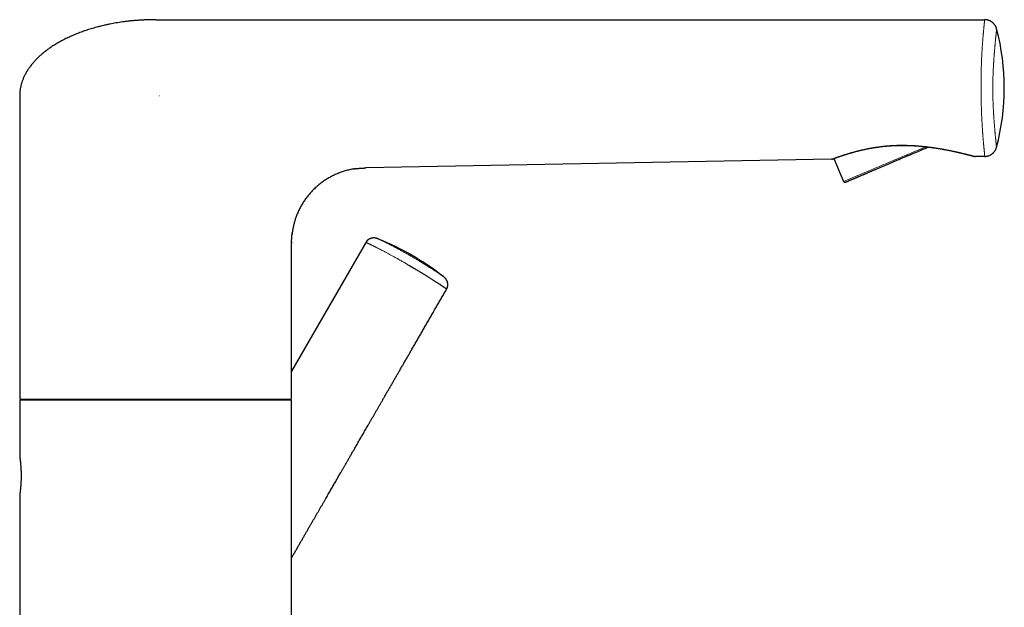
# Model space of a CAD drawing. Header units: millimetres. Extents: x 8 to 649, y 12 to 542.
# Tile 51 of 51: x 490 to 649, y 447 to 542. Entities that reach past the tile are written whole.
import ezdxf

# ---------------------------------------------------------------- set-up
doc = ezdxf.new("R2010")
doc.units = ezdxf.units.MM

msp = doc.modelspace()

# ---------------------------------------------------------------- linework, layer by layer
at = {"color": 7, "linetype": 'Continuous', "lineweight": 30}
for p, q in [((511.77, 542.31), (645.89, 542.31)), ((489.77, 530.01), (489.77, 480.96)), ((621.13, 519.74), (545.77, 518.34)), ((621.48, 519.86), (623.07, 516.13)), ((642.71, 520.6), (642.8, 520.58)), ((645.91, 520.2), (644.41, 520.18)), ((543.93, 518.2), (543.98, 518.2)), ((545.74, 518.34), (545.77, 518.34)), ((533.86, 507.83), (533.86, 507.84)), ((545.92, 506.55), (533.77, 485.51)), ((533.77, 506.4), (533.77, 506.11)), ((533.77, 506.26), (533.77, 506.27)), ((533.77, 480.96), (533.77, 506.11)), ((489.77, 480.96), (533.77, 480.96)), ((489.77, 480.81), (489.77, 471.71)), ((533.77, 480.81), (489.77, 480.81)), ((531.14, 480.96), (531.06, 480.81)), ((533.77, 357.31), (533.77, 480.81)), ((489.77, 465.41), (489.77, 412.77))]:
    msp.add_line(p, q, dxfattribs=at)
at = {"color": 8, "linetype": 'Continuous', "lineweight": 0}
for p, q in [((512.36, 530.01), (512.37, 530.01)), ((636.37, 521.78), (623.07, 516.13)), ((545.77, 518.34), (545.77, 518.34))]:
    msp.add_line(p, q, dxfattribs=at)
at = {"color": 7, "linetype": 'Continuous', "lineweight": 30}
for centre, radius, start, end in [((611.85, 531.29), 37.22, 345.0531, 14.8475), ((623.25, 516.21), 0.2, 203, 293), ((531.62, 466.69), 43.3, 51.9418, 68.0611)]:
    msp.add_arc(centre, radius, start, end, dxfattribs=at)
for points, knots in [([(511.77, 542.31), (511.57, 542.31), (511.16, 542.31), (510.55, 542.29), (509.95, 542.27), (509.35, 542.24), (508.75, 542.2), (508.15, 542.15), (507.57, 542.09), (506.98, 542.02), (506.42, 541.95), (505.89, 541.87), (505.38, 541.78), (504.87, 541.69), (504.37, 541.6), (503.87, 541.49), (503.37, 541.38), (502.89, 541.27), (502.42, 541.15), (501.97, 541.03), (501.55, 540.91), (501.13, 540.78), (500.71, 540.65), (500.31, 540.51), (499.91, 540.37), (499.51, 540.23), (499.13, 540.08), (498.75, 539.93), (498.37, 539.77), (497.99, 539.6), (497.62, 539.43), (497.26, 539.26), (496.9, 539.08), (496.55, 538.9), (496.22, 538.71), (495.9, 538.53), (495.59, 538.35), (495.28, 538.16), (494.99, 537.97), (494.7, 537.77), (494.42, 537.58), (494.16, 537.39), (493.91, 537.2), (493.66, 537), (493.42, 536.8), (493.19, 536.6), (492.97, 536.4), (492.75, 536.2), (492.54, 535.99), (492.34, 535.78), (492.14, 535.57), (491.95, 535.36), (491.78, 535.15), (491.61, 534.94), (491.44, 534.71), (491.27, 534.49), (491.11, 534.25), (490.96, 534.01), (490.82, 533.77), (490.69, 533.53), (490.56, 533.29), (490.45, 533.06), (490.35, 532.83), (490.26, 532.6), (490.17, 532.36), (490.09, 532.13), (490.02, 531.89), (489.96, 531.66), (489.91, 531.42), (489.87, 531.18), (489.83, 530.95), (489.8, 530.71), (489.78, 530.48), (489.77, 530.25), (489.77, 530.09), (489.77, 530.01)], [0, 0, 0, 0, 0.022083, 0.044155, 0.066205, 0.088221, 0.11019, 0.131712, 0.153167, 0.174545, 0.195835, 0.214762, 0.233603, 0.252352, 0.271001, 0.289543, 0.307972, 0.326281, 0.344464, 0.360643, 0.376711, 0.392664, 0.408497, 0.424207, 0.439512, 0.45469, 0.469739, 0.484655, 0.499734, 0.514668, 0.529454, 0.544088, 0.55857, 0.572895, 0.587062, 0.600302, 0.613397, 0.626347, 0.63915, 0.651806, 0.664313, 0.67597, 0.687495, 0.698888, 0.710148, 0.721278, 0.732277, 0.743147, 0.753888, 0.764501, 0.77499, 0.785171, 0.795235, 0.805184, 0.815021, 0.825521, 0.835897, 0.846154, 0.856296, 0.866328, 0.876256, 0.885525, 0.894712, 0.90382, 0.912857, 0.921827, 0.930737, 0.939593, 0.9484, 0.957167, 0.965899, 0.974448, 0.982977, 0.991492, 1, 1, 1, 1]), ([(647.82, 540.82), (647.81, 540.87), (647.79, 540.96), (647.74, 541.08), (647.68, 541.21), (647.62, 541.33), (647.54, 541.45), (647.46, 541.55), (647.38, 541.65), (647.29, 541.75), (647.19, 541.83), (647.09, 541.91), (646.98, 541.99), (646.87, 542.06), (646.76, 542.12), (646.64, 542.17), (646.52, 542.21), (646.4, 542.25), (646.27, 542.28), (646.15, 542.3), (646.02, 542.31), (645.93, 542.31), (645.89, 542.31)], [0, 0, 0, 0, 0.052268, 0.104535, 0.1568, 0.209064, 0.261328, 0.313592, 0.362872, 0.412153, 0.461435, 0.510716, 0.559998, 0.609279, 0.65856, 0.707839, 0.757118, 0.806397, 0.854796, 0.903196, 0.951597, 1, 1, 1, 1]), ([(621.21, 519.76), (621.21, 519.76), (621.21, 519.76), (621.21, 519.76), (621.21, 519.76), (621.22, 519.76), (621.22, 519.77), (621.23, 519.77), (621.24, 519.77), (621.25, 519.77), (621.26, 519.78), (621.27, 519.78), (621.28, 519.79), (621.3, 519.79), (621.32, 519.8), (621.34, 519.81), (621.36, 519.82), (621.39, 519.83), (621.42, 519.84), (621.46, 519.86), (621.51, 519.87), (621.56, 519.89), (621.61, 519.91), (621.66, 519.93), (621.72, 519.95), (621.79, 519.97), (621.85, 520), (621.92, 520.02), (622.01, 520.05), (622.11, 520.09), (622.24, 520.14), (622.37, 520.18), (622.51, 520.23), (622.65, 520.28), (622.79, 520.33), (622.94, 520.37), (623.09, 520.43), (623.25, 520.48), (623.4, 520.52), (623.55, 520.57), (623.7, 520.62), (623.85, 520.66), (624.01, 520.71), (624.16, 520.76), (624.31, 520.8), (624.47, 520.84), (624.63, 520.89), (624.8, 520.94), (624.98, 520.99), (625.16, 521.03), (625.34, 521.08), (625.51, 521.12), (625.69, 521.17), (625.86, 521.21), (626.04, 521.25), (626.23, 521.29), (626.41, 521.33), (626.6, 521.37), (626.78, 521.41), (626.96, 521.45), (627.14, 521.48), (627.31, 521.52), (627.49, 521.55), (627.67, 521.58), (627.85, 521.61), (628.04, 521.64), (628.24, 521.67), (628.44, 521.7), (628.64, 521.73), (628.86, 521.76), (629.08, 521.79), (629.31, 521.82), (629.55, 521.84), (629.79, 521.87), (630.03, 521.89), (630.26, 521.91), (630.51, 521.93), (630.75, 521.94), (631.01, 521.96), (631.27, 521.97), (631.55, 521.98), (631.86, 521.99), (632.19, 522), (632.52, 522), (632.85, 522), (633.17, 522), (633.49, 521.99), (633.8, 521.98), (634.09, 521.96), (634.36, 521.95), (634.64, 521.93), (634.9, 521.92), (635.17, 521.9), (635.43, 521.87), (635.69, 521.85), (635.95, 521.82), (636.21, 521.8), (636.43, 521.77), (636.62, 521.75), (636.77, 521.73), (636.92, 521.71), (637.07, 521.69), (637.23, 521.67), (637.4, 521.65), (637.58, 521.62), (637.77, 521.6), (637.96, 521.57), (638.16, 521.54), (638.36, 521.5), (638.57, 521.47), (638.78, 521.43), (639, 521.39), (639.22, 521.35), (639.45, 521.31), (639.68, 521.27), (639.9, 521.23), (640.13, 521.18), (640.36, 521.14), (640.58, 521.09), (640.8, 521.04), (641, 521), (641.19, 520.96), (641.38, 520.92), (641.57, 520.87), (641.75, 520.83), (641.93, 520.79), (642.1, 520.75), (642.27, 520.71), (642.43, 520.67), (642.59, 520.63), (642.69, 520.61), (642.74, 520.6)], [0, 0, 0, 0, 0.001885, 0.0050834, 0.0080968, 0.0104765, 0.0130418, 0.0158168, 0.0188269, 0.0220945, 0.0256363, 0.0294619, 0.0335751, 0.037961, 0.0425877, 0.0474128, 0.0523888, 0.0574672, 0.0626012, 0.0696732, 0.0766753, 0.0835373, 0.0902158, 0.0971864, 0.1039874, 0.1108131, 0.11766, 0.1245216, 0.1313933, 0.1422044, 0.1530245, 0.1638516, 0.1735256, 0.1832071, 0.1928972, 0.2025974, 0.2123097, 0.2220369, 0.2303708, 0.2387208, 0.2470658, 0.2552758, 0.263329, 0.2710841, 0.2786845, 0.2861281, 0.2934125, 0.3018734, 0.3101007, 0.3180897, 0.325835, 0.3333313, 0.3405728, 0.3481767, 0.3556339, 0.363047, 0.3704154, 0.3777379, 0.3850134, 0.3922404, 0.3988212, 0.4053582, 0.4118535, 0.4184763, 0.4253227, 0.4323985, 0.4393721, 0.4465651, 0.4539822, 0.4616277, 0.4695054, 0.4776183, 0.4859685, 0.4945569, 0.5024715, 0.5105757, 0.518866, 0.5273374, 0.5359846, 0.5448008, 0.553718, 0.5650425, 0.5763153, 0.5875137, 0.5986177, 0.6096104, 0.6204776, 0.6312077, 0.6409151, 0.6504938, 0.6599394, 0.6692493, 0.6784219, 0.6874572, 0.6969659, 0.7063204, 0.7155227, 0.7245751, 0.7301897, 0.7357469, 0.7412474, 0.7467081, 0.7523398, 0.7588987, 0.7657395, 0.7728553, 0.7802392, 0.7878843, 0.7957838, 0.8039311, 0.8123196, 0.821102, 0.8301211, 0.8393706, 0.8488435, 0.8585331, 0.8682547, 0.8781739, 0.8882854, 0.8985841, 0.9074654, 0.916475, 0.9256099, 0.9348675, 0.9442449, 0.9537397, 0.962797, 0.9719541, 0.9812085, 0.990558, 1, 1, 1, 1]), ([(624.49, 516.52), (624.53, 516.54), (624.62, 516.57), (624.76, 516.63), (624.91, 516.7), (625.04, 516.75), (625.16, 516.8), (625.27, 516.85), (625.37, 516.89), (625.48, 516.94), (625.62, 517), (625.79, 517.07), (626, 517.16), (626.17, 517.23), (626.3, 517.29), (626.39, 517.32), (626.48, 517.36), (626.56, 517.4), (626.65, 517.44), (626.78, 517.49), (626.93, 517.56), (627.12, 517.64), (627.31, 517.72), (627.51, 517.8), (627.71, 517.89), (627.91, 517.97), (628.12, 518.06), (628.34, 518.15), (628.58, 518.26), (628.83, 518.36), (629.09, 518.47), (629.35, 518.58), (629.61, 518.69), (629.87, 518.8), (630.13, 518.91), (630.38, 519.02), (630.61, 519.12), (630.85, 519.22), (631.09, 519.32), (631.33, 519.42), (631.57, 519.53), (631.82, 519.63), (632.07, 519.74), (632.33, 519.85), (632.6, 519.96), (632.86, 520.07), (633.09, 520.17), (633.27, 520.25), (633.41, 520.31), (633.55, 520.37), (633.69, 520.43), (633.83, 520.48), (634.02, 520.56), (634.26, 520.67), (634.54, 520.79), (634.83, 520.91), (635.07, 521.01), (635.28, 521.1), (635.46, 521.17), (635.63, 521.25), (635.8, 521.32), (636, 521.41), (636.25, 521.51), (636.52, 521.62), (636.69, 521.7), (636.77, 521.73)], [0, 0, 0, 0, 0.0191323, 0.0382318, 0.0573142, 0.0763953, 0.0883958, 0.100406, 0.1124297, 0.124626, 0.137376, 0.1585906, 0.1797805, 0.2009672, 0.2092948, 0.2176265, 0.2259637, 0.2343076, 0.2426597, 0.2510211, 0.2678713, 0.2846913, 0.3014919, 0.3182838, 0.3350779, 0.3518849, 0.3687155, 0.3855805, 0.4052468, 0.4248731, 0.4444766, 0.4640743, 0.4836834, 0.5033211, 0.5230043, 0.540215, 0.5573934, 0.5745511, 0.5916994, 0.60885, 0.6260141, 0.6432034, 0.6604293, 0.6792991, 0.6981327, 0.7169452, 0.7357517, 0.7456057, 0.7554643, 0.7653298, 0.7752044, 0.7850901, 0.7949892, 0.8152709, 0.8355148, 0.8557397, 0.8759644, 0.8886856, 0.9014189, 0.9141689, 0.9267778, 0.9388022, 0.960242, 0.9816602, 1, 1, 1, 1]), ([(645.91, 520.2), (645.96, 520.2), (646.04, 520.21), (646.17, 520.22), (646.3, 520.25), (646.42, 520.28), (646.55, 520.32), (646.67, 520.36), (646.78, 520.42), (646.9, 520.48), (647.01, 520.55), (647.11, 520.63), (647.21, 520.71), (647.3, 520.8), (647.39, 520.89), (647.47, 520.99), (647.55, 521.1), (647.61, 521.21), (647.67, 521.32), (647.73, 521.44), (647.77, 521.56), (647.8, 521.65), (647.81, 521.69)], [0, 0, 0, 0, 0.050002, 0.100003, 0.150002, 0.200001, 0.249999, 0.299998, 0.349997, 0.399998, 0.449999, 0.5, 0.550001, 0.600002, 0.650003, 0.700002, 0.750001, 0.799999, 0.849998, 0.899997, 0.949998, 1, 1, 1, 1]), ([(621.16, 519.75), (621.16, 519.75), (621.15, 519.74), (621.13, 519.74), (621.13, 519.74)], [0, 0, 0, 0, 0.3407592, 1, 1, 1, 1]), ([(621.16, 519.75), (621.17, 519.75), (621.17, 519.75), (621.18, 519.75), (621.18, 519.75), (621.19, 519.75), (621.2, 519.76), (621.2, 519.76), (621.2, 519.76), (621.21, 519.76), (621.21, 519.76), (621.21, 519.76), (621.21, 519.76), (621.22, 519.76), (621.22, 519.76), (621.22, 519.77), (621.23, 519.77), (621.23, 519.77), (621.24, 519.77), (621.24, 519.77), (621.24, 519.77), (621.25, 519.77), (621.25, 519.78)], [0, 0, 0, 0, 0.090408, 0.174598, 0.254285, 0.329995, 0.401144, 0.444497, 0.4845, 0.520362, 0.551254, 0.576349, 0.598352, 0.634813, 0.675217, 0.720142, 0.77027, 0.8264, 0.875316, 0.929023, 0.988098, 1, 1, 1, 1]), ([(642.74, 520.6), (642.79, 520.58), (642.88, 520.56), (643.01, 520.53), (643.13, 520.5), (643.25, 520.47), (643.35, 520.44), (643.45, 520.42), (643.54, 520.4), (643.62, 520.38), (643.69, 520.36), (643.76, 520.34), (643.82, 520.32), (643.88, 520.31), (643.93, 520.29), (643.98, 520.28), (644.02, 520.27), (644.06, 520.26), (644.1, 520.25), (644.13, 520.24), (644.15, 520.24), (644.18, 520.23), (644.2, 520.22), (644.22, 520.22), (644.23, 520.21), (644.25, 520.21), (644.26, 520.21), (644.27, 520.2), (644.28, 520.2), (644.29, 520.2), (644.29, 520.2), (644.3, 520.2), (644.31, 520.19), (644.32, 520.19), (644.33, 520.19), (644.33, 520.19), (644.34, 520.19), (644.34, 520.19), (644.34, 520.19), (644.34, 520.19)], [0, 0, 0, 0, 0.048956, 0.096617, 0.143007, 0.188145, 0.232042, 0.274706, 0.313799, 0.351785, 0.388652, 0.424381, 0.458949, 0.492329, 0.524487, 0.555366, 0.584893, 0.612989, 0.639122, 0.663751, 0.686838, 0.708368, 0.729874, 0.749603, 0.767617, 0.784001, 0.798865, 0.812346, 0.823607, 0.836428, 0.850422, 0.865202, 0.880403, 0.895703, 0.922511, 0.948037, 0.972265, 0.995618, 1, 1, 1, 1]), ([(644.32, 520.19), (644.32, 520.19), (644.33, 520.19), (644.33, 520.19), (644.34, 520.19), (644.34, 520.18), (644.34, 520.18), (644.35, 520.18), (644.35, 520.18), (644.35, 520.18), (644.35, 520.18), (644.35, 520.18)], [0, 0, 0, 0, 0.105929, 0.212673, 0.312103, 0.449292, 0.576756, 0.69738, 0.813875, 0.928853, 1, 1, 1, 1]), ([(644.41, 520.18), (644.4, 520.18), (644.38, 520.18), (644.35, 520.18), (644.34, 520.19), (644.33, 520.19)], [0, 0, 0, 0, 0.397452, 0.794892, 1, 1, 1, 1]), ([(543.98, 518.2), (543.89, 518.19), (543.69, 518.16), (543.41, 518.11), (543.1, 518.04), (542.78, 517.96), (542.44, 517.87), (542.11, 517.77), (541.78, 517.66), (541.45, 517.54), (541.13, 517.41), (540.82, 517.27), (540.51, 517.13), (540.22, 516.98), (539.92, 516.82), (539.63, 516.65), (539.35, 516.48), (539.07, 516.3), (538.79, 516.1), (538.51, 515.9), (538.24, 515.68), (537.97, 515.46), (537.71, 515.23), (537.45, 514.99), (537.2, 514.75), (536.97, 514.5), (536.75, 514.26), (536.53, 514), (536.32, 513.74), (536.12, 513.48), (535.92, 513.21), (535.74, 512.93), (535.55, 512.64), (535.38, 512.35), (535.21, 512.04), (535.04, 511.73), (534.89, 511.42), (534.75, 511.1), (534.62, 510.79), (534.51, 510.5), (534.41, 510.21), (534.31, 509.93), (534.23, 509.64), (534.15, 509.36), (534.08, 509.07), (534.02, 508.79), (533.96, 508.5), (533.91, 508.21), (533.87, 507.92), (533.85, 507.72), (533.83, 507.62)], [0, 0, 0, 0, 0.018439, 0.037064, 0.055702, 0.077906, 0.100076, 0.122227, 0.144378, 0.166546, 0.188751, 0.209971, 0.231145, 0.252289, 0.273421, 0.294557, 0.315712, 0.336903, 0.358114, 0.380291, 0.402439, 0.424577, 0.446724, 0.468898, 0.491119, 0.512329, 0.533497, 0.554639, 0.575771, 0.596909, 0.61807, 0.63927, 0.660483, 0.682662, 0.704811, 0.726949, 0.749095, 0.771269, 0.793489, 0.81254, 0.831528, 0.850464, 0.869357, 0.888219, 0.906722, 0.925214, 0.943707, 0.962213, 0.981123, 1, 1, 1, 1]), ([(543.93, 518.2), (543.95, 518.2), (544, 518.21), (544.07, 518.22), (544.14, 518.23), (544.2, 518.24), (544.25, 518.24), (544.3, 518.25), (544.35, 518.25), (544.4, 518.26), (544.45, 518.27), (544.48, 518.27), (544.51, 518.27), (544.53, 518.27), (544.55, 518.28), (544.58, 518.28), (544.6, 518.28), (544.63, 518.28), (544.65, 518.29), (544.67, 518.29), (544.7, 518.29), (544.72, 518.29), (544.74, 518.29), (544.76, 518.3), (544.78, 518.3), (544.8, 518.3), (544.83, 518.3), (544.85, 518.3), (544.87, 518.3), (544.89, 518.31), (544.9, 518.31), (544.92, 518.31), (544.94, 518.31), (544.97, 518.31), (545, 518.31), (545.03, 518.32), (545.06, 518.32), (545.09, 518.32), (545.13, 518.32), (545.18, 518.32), (545.22, 518.33), (545.27, 518.33), (545.3, 518.33), (545.34, 518.33), (545.38, 518.33), (545.41, 518.33), (545.45, 518.33), (545.48, 518.33), (545.51, 518.33), (545.53, 518.34), (545.55, 518.34), (545.57, 518.34), (545.59, 518.34), (545.62, 518.34), (545.65, 518.34), (545.68, 518.34), (545.72, 518.34), (545.75, 518.34), (545.77, 518.34)], [0, 0, 0, 0, 0.031078, 0.073136, 0.114977, 0.139789, 0.164841, 0.190169, 0.215863, 0.243236, 0.273467, 0.289687, 0.301844, 0.312725, 0.326201, 0.340786, 0.355003, 0.366456, 0.37666, 0.390881, 0.405765, 0.416823, 0.425396, 0.435463, 0.447189, 0.460354, 0.474905, 0.486288, 0.497085, 0.507201, 0.516179, 0.52397, 0.532945, 0.544841, 0.568158, 0.584543, 0.598993, 0.61445, 0.632425, 0.658671, 0.683828, 0.707203, 0.725015, 0.741908, 0.761433, 0.782051, 0.80264, 0.823238, 0.842197, 0.859164, 0.869367, 0.879293, 0.891768, 0.907152, 0.925446, 0.946652, 0.975943, 1, 1, 1, 1]), ([(623.33, 516.03), (623.33, 516.03), (623.33, 516.03), (623.33, 516.03), (623.34, 516.03), (623.35, 516.03), (623.36, 516.04), (623.37, 516.04), (623.38, 516.05), (623.41, 516.06), (623.44, 516.07), (623.49, 516.09), (623.54, 516.12), (623.6, 516.14), (623.66, 516.16), (623.7, 516.19), (623.76, 516.21), (623.81, 516.23), (623.88, 516.26), (623.97, 516.3), (624.09, 516.35), (624.21, 516.4), (624.34, 516.46), (624.44, 516.5), (624.49, 516.52)], [0, 0, 0, 0, 0.011687, 0.068171, 0.097766, 0.127376, 0.157006, 0.186664, 0.216355, 0.246086, 0.307, 0.367801, 0.428545, 0.489288, 0.527495, 0.565738, 0.604032, 0.641904, 0.678027, 0.74243, 0.806762, 0.871089, 0.93548, 1, 1, 1, 1]), ([(533.77, 506.26), (533.77, 506.26), (533.77, 506.27), (533.77, 506.28), (533.77, 506.3), (533.77, 506.32), (533.77, 506.35), (533.77, 506.39), (533.77, 506.44), (533.77, 506.48), (533.77, 506.53), (533.77, 506.58), (533.77, 506.62), (533.77, 506.66), (533.77, 506.69), (533.77, 506.73), (533.77, 506.77), (533.77, 506.81), (533.78, 506.84), (533.78, 506.87), (533.78, 506.89), (533.78, 506.92), (533.78, 506.96), (533.78, 507), (533.79, 507.03), (533.79, 507.07), (533.79, 507.11), (533.79, 507.17), (533.8, 507.22), (533.8, 507.28), (533.81, 507.34), (533.81, 507.39), (533.82, 507.45), (533.82, 507.49), (533.83, 507.53), (533.83, 507.57), (533.83, 507.61), (533.84, 507.65), (533.84, 507.68), (533.85, 507.72), (533.85, 507.75), (533.85, 507.79), (533.86, 507.82), (533.86, 507.84), (533.86, 507.86), (533.86, 507.86)], [0, 0, 0, 0, 0.016791, 0.02688, 0.035949, 0.055473, 0.07819, 0.102989, 0.129796, 0.156739, 0.188217, 0.217891, 0.243888, 0.266635, 0.284719, 0.308783, 0.334252, 0.358071, 0.376502, 0.392776, 0.408968, 0.42715, 0.448826, 0.471772, 0.49474, 0.514238, 0.543364, 0.574464, 0.611124, 0.65023, 0.681042, 0.714123, 0.750002, 0.77925, 0.799592, 0.823371, 0.847442, 0.869228, 0.889301, 0.911071, 0.935103, 0.956742, 0.974979, 0.99036, 1, 1, 1, 1]), ([(547.8, 506.86), (547.79, 506.86), (547.77, 506.87), (547.75, 506.88), (547.73, 506.88), (547.72, 506.89), (547.7, 506.89), (547.69, 506.9), (547.68, 506.9), (547.66, 506.91), (547.64, 506.92), (547.62, 506.92), (547.6, 506.93), (547.58, 506.94), (547.56, 506.94), (547.54, 506.95), (547.52, 506.96), (547.49, 506.96), (547.46, 506.97), (547.44, 506.98), (547.42, 506.98), (547.4, 506.99), (547.39, 506.99), (547.37, 506.99), (547.35, 507), (547.32, 507.01), (547.28, 507.01), (547.25, 507.02), (547.21, 507.02), (547.17, 507.02), (547.12, 507.03), (547.06, 507.03), (546.99, 507.03), (546.91, 507.02), (546.82, 507.01), (546.74, 507), (546.67, 506.98), (546.6, 506.96), (546.53, 506.94), (546.47, 506.91), (546.42, 506.89), (546.37, 506.86), (546.32, 506.84), (546.27, 506.81), (546.24, 506.79), (546.21, 506.77), (546.18, 506.75), (546.15, 506.73), (546.11, 506.7), (546.08, 506.67), (546.06, 506.65), (546.04, 506.63), (546.01, 506.61), (545.99, 506.59), (545.96, 506.55), (545.93, 506.52), (545.89, 506.47), (545.85, 506.42), (545.81, 506.36), (545.78, 506.32), (545.77, 506.29)], [0, 0, 0, 0, 0.018554, 0.034759, 0.048651, 0.060292, 0.070347, 0.081594, 0.090738, 0.100471, 0.113407, 0.128654, 0.143511, 0.157323, 0.170221, 0.183741, 0.198389, 0.21409, 0.230695, 0.246759, 0.256861, 0.264669, 0.271125, 0.278849, 0.288014, 0.30619, 0.320687, 0.334261, 0.350533, 0.368788, 0.388312, 0.408932, 0.439045, 0.470673, 0.502836, 0.533797, 0.563533, 0.592001, 0.618516, 0.642877, 0.665087, 0.685165, 0.707303, 0.726151, 0.741707, 0.75397, 0.765527, 0.780099, 0.797717, 0.818382, 0.827502, 0.837109, 0.848009, 0.861599, 0.877905, 0.896923, 0.918651, 0.943081, 0.970203, 1, 1, 1, 1]), ([(552.45, 502.78), (552.54, 502.73), (552.72, 502.63), (552.98, 502.47), (553.25, 502.32), (553.51, 502.16), (553.77, 502.01), (554.02, 501.86), (554.27, 501.71), (554.5, 501.57), (554.72, 501.43), (554.94, 501.3), (555.16, 501.17), (555.37, 501.04), (555.57, 500.91), (555.77, 500.78), (555.97, 500.66), (556.15, 500.55), (556.34, 500.43), (556.51, 500.32), (556.69, 500.21), (556.85, 500.1), (557.01, 500), (557.17, 499.9), (557.32, 499.8), (557.46, 499.71), (557.6, 499.62), (557.73, 499.53), (557.85, 499.45), (557.97, 499.37), (558.08, 499.3), (558.18, 499.23), (558.28, 499.17), (558.37, 499.1), (558.45, 499.05), (558.52, 499), (558.59, 498.95), (558.65, 498.91), (558.7, 498.87), (558.74, 498.84), (558.78, 498.81), (558.81, 498.79), (558.83, 498.77), (558.84, 498.76), (558.84, 498.75), (558.84, 498.75), (558.84, 498.75)], [0, 0, 0, 0, 0.030978, 0.061836, 0.092546, 0.123077, 0.153404, 0.1835, 0.213343, 0.240457, 0.267324, 0.293929, 0.32026, 0.346305, 0.372052, 0.396835, 0.42132, 0.4455, 0.469369, 0.492923, 0.516161, 0.539079, 0.561678, 0.583958, 0.605923, 0.627576, 0.648923, 0.669971, 0.690729, 0.711208, 0.731419, 0.751377, 0.771098, 0.790597, 0.809895, 0.82901, 0.847964, 0.866776, 0.88547, 0.904067, 0.922588, 0.941056, 0.959493, 0.977922, 0.996367, 1, 1, 1, 1]), ([(558.84, 498.75), (558.85, 498.77), (558.88, 498.82), (558.91, 498.88), (558.93, 498.94), (558.95, 499), (558.97, 499.04), (558.98, 499.09), (558.99, 499.12), (559, 499.15), (559, 499.18), (559.01, 499.21), (559.02, 499.25), (559.02, 499.3), (559.03, 499.34), (559.03, 499.37), (559.03, 499.41), (559.03, 499.45), (559.04, 499.5), (559.03, 499.55), (559.03, 499.61), (559.02, 499.67), (559.01, 499.73), (559, 499.8), (558.98, 499.87), (558.96, 499.95), (558.93, 500.02), (558.9, 500.1), (558.86, 500.17), (558.83, 500.23), (558.8, 500.28), (558.77, 500.32), (558.75, 500.36), (558.72, 500.39), (558.7, 500.42), (558.68, 500.44), (558.66, 500.47), (558.64, 500.49), (558.63, 500.5), (558.62, 500.52), (558.6, 500.53), (558.59, 500.55), (558.57, 500.57), (558.54, 500.59), (558.52, 500.61), (558.49, 500.64), (558.47, 500.66), (558.45, 500.67), (558.44, 500.68), (558.42, 500.7), (558.41, 500.7), (558.4, 500.71), (558.39, 500.72), (558.38, 500.73), (558.37, 500.74), (558.35, 500.75), (558.33, 500.77), (558.32, 500.78), (558.31, 500.79)], [0, 0, 0, 0, 0.029797, 0.056919, 0.081349, 0.103077, 0.122096, 0.138401, 0.151992, 0.162891, 0.172498, 0.181618, 0.202283, 0.219902, 0.234474, 0.246031, 0.258293, 0.27385, 0.292698, 0.314836, 0.334914, 0.357124, 0.381485, 0.408, 0.436468, 0.466204, 0.497165, 0.529329, 0.560956, 0.59107, 0.61169, 0.631214, 0.649469, 0.665741, 0.679315, 0.693812, 0.711988, 0.72246, 0.731009, 0.738724, 0.749218, 0.762772, 0.778158, 0.792851, 0.817686, 0.839626, 0.862823, 0.875514, 0.888027, 0.898768, 0.907706, 0.915605, 0.924998, 0.935434, 0.94754, 0.962209, 0.979679, 1, 1, 1, 1]), ([(533.77, 455.32), (533.78, 455.35), (533.9, 455.55), (534.11, 455.91), (534.4, 456.42), (534.69, 456.91), (534.97, 457.4), (535.25, 457.89), (535.52, 458.36), (535.79, 458.83), (536.06, 459.29), (536.32, 459.74), (536.57, 460.19), (536.83, 460.62), (537.08, 461.05), (537.32, 461.48), (537.56, 461.89), (537.8, 462.31), (538.04, 462.72), (538.28, 463.13), (538.51, 463.54), (538.74, 463.94), (538.96, 464.32), (539.18, 464.7), (539.39, 465.06), (539.59, 465.41), (539.79, 465.75), (539.98, 466.08), (540.17, 466.41), (540.35, 466.73), (540.53, 467.04), (540.71, 467.35), (540.89, 467.65), (541.06, 467.96), (541.23, 468.25), (541.4, 468.54), (541.56, 468.82), (541.7, 469.06), (541.83, 469.29), (541.94, 469.48), (542.05, 469.67), (542.16, 469.85), (542.26, 470.03), (542.36, 470.21), (542.46, 470.38), (542.57, 470.57), (542.69, 470.77), (542.82, 471), (542.96, 471.24), (543.1, 471.48), (543.24, 471.73), (543.38, 471.98), (543.53, 472.24), (543.68, 472.5), (543.84, 472.77), (544, 473.04), (544.17, 473.34), (544.35, 473.66), (544.56, 474.01), (544.76, 474.37), (544.97, 474.72), (545.17, 475.07), (545.37, 475.41), (545.57, 475.77), (545.78, 476.12), (545.99, 476.49), (546.2, 476.86), (546.42, 477.24), (546.65, 477.63), (546.87, 478.02), (547.11, 478.43), (547.34, 478.83), (547.58, 479.25), (547.83, 479.68), (548.08, 480.11), (548.33, 480.55), (548.59, 481), (548.86, 481.47), (549.14, 481.95), (549.42, 482.44), (549.71, 482.94), (550.01, 483.45), (550.3, 483.96), (550.59, 484.46), (550.88, 484.97), (551.18, 485.49), (551.48, 486.01), (551.79, 486.54), (552.1, 487.07), (552.41, 487.62), (552.74, 488.18), (553.07, 488.75), (553.41, 489.35), (553.76, 489.95), (554.11, 490.56), (554.47, 491.17), (554.83, 491.8), (555.19, 492.43), (555.56, 493.08), (555.94, 493.73), (556.32, 494.38), (556.7, 495.05), (557.08, 495.71), (557.46, 496.37), (557.84, 497.02), (558.22, 497.67), (558.6, 498.34), (558.86, 498.78), (558.99, 499.01)], [0, 0, 0, 0, 0.001866, 0.013568, 0.025103, 0.03647, 0.04767, 0.058702, 0.069566, 0.080263, 0.090793, 0.101155, 0.111349, 0.121376, 0.131236, 0.140928, 0.150452, 0.159809, 0.169432, 0.17887, 0.188125, 0.197196, 0.206083, 0.214787, 0.222923, 0.230892, 0.238693, 0.246326, 0.253792, 0.261091, 0.268222, 0.275185, 0.2823, 0.289232, 0.295979, 0.302543, 0.308923, 0.315119, 0.319645, 0.324068, 0.328388, 0.332604, 0.336716, 0.340725, 0.344632, 0.348557, 0.353639, 0.358885, 0.364296, 0.36987, 0.375609, 0.381284, 0.387112, 0.393092, 0.399224, 0.405507, 0.411943, 0.419722, 0.427713, 0.435915, 0.444328, 0.452017, 0.459875, 0.467901, 0.476096, 0.484458, 0.492989, 0.501688, 0.510556, 0.519591, 0.528795, 0.538167, 0.547707, 0.557416, 0.567293, 0.577338, 0.587551, 0.598431, 0.609495, 0.620744, 0.632178, 0.643797, 0.6556, 0.667039, 0.678646, 0.690421, 0.702365, 0.714476, 0.726756, 0.739204, 0.751821, 0.765218, 0.778801, 0.792568, 0.806519, 0.820655, 0.834976, 0.849482, 0.864172, 0.879046, 0.894106, 0.90935, 0.924778, 0.939494, 0.954375, 0.969419, 0.984627, 1, 1, 1, 1]), ([(489.77, 471.71), (489.77, 471.71), (489.77, 471.71), (489.77, 471.69), (489.77, 471.67), (489.78, 471.64), (489.78, 471.59), (489.79, 471.54), (489.8, 471.48), (489.81, 471.41), (489.82, 471.33), (489.83, 471.24), (489.84, 471.14), (489.85, 471.03), (489.87, 470.92), (489.88, 470.8), (489.89, 470.67), (489.91, 470.54), (489.92, 470.4), (489.93, 470.25), (489.94, 470.1), (489.95, 469.94), (489.96, 469.78), (489.97, 469.61), (489.98, 469.44), (489.98, 469.27), (489.99, 469.1), (489.99, 468.92), (489.99, 468.75), (489.99, 468.57), (489.99, 468.39), (489.99, 468.21), (489.99, 468.04), (489.98, 467.87), (489.98, 467.7), (489.97, 467.53), (489.96, 467.37), (489.95, 467.21), (489.94, 467.05), (489.93, 466.9), (489.92, 466.75), (489.91, 466.61), (489.89, 466.48), (489.88, 466.35), (489.87, 466.23), (489.86, 466.11), (489.84, 466), (489.83, 465.9), (489.82, 465.81), (489.81, 465.73), (489.8, 465.66), (489.79, 465.59), (489.79, 465.54), (489.78, 465.49), (489.77, 465.46), (489.77, 465.43), (489.77, 465.41), (489.77, 465.41), (489.77, 465.41)], [0, 0, 0, 0, 0.017513, 0.035041, 0.052554, 0.070579, 0.088619, 0.106644, 0.124157, 0.141683, 0.159195, 0.17721, 0.195239, 0.213254, 0.230877, 0.248513, 0.266136, 0.284266, 0.30241, 0.32054, 0.338236, 0.355946, 0.373642, 0.391859, 0.410091, 0.428308, 0.445882, 0.46347, 0.481044, 0.499136, 0.517243, 0.535335, 0.552781, 0.570241, 0.587687, 0.605637, 0.623601, 0.641551, 0.659063, 0.676589, 0.694101, 0.712113, 0.73014, 0.748152, 0.76582, 0.783502, 0.801171, 0.819352, 0.837548, 0.855729, 0.873401, 0.891087, 0.90876, 0.926955, 0.945165, 0.963359, 0.981649, 1, 1, 1, 1])]:
    msp.add_open_spline(points, degree=3, knots=knots, dxfattribs=at)
at = {"color": 8, "linetype": 'Continuous', "lineweight": 0}
for points, knots in [([(645.89, 542.31), (645.89, 542.31), (645.89, 542.31), (645.89, 542.3), (645.89, 542.27), (645.88, 542.24), (645.88, 542.2), (645.87, 542.16), (645.87, 542.1), (645.86, 542.03), (645.85, 541.96), (645.85, 541.88), (645.84, 541.79), (645.82, 541.69), (645.81, 541.58), (645.8, 541.46), (645.79, 541.34), (645.78, 541.21), (645.76, 541.09), (645.75, 540.97), (645.74, 540.84), (645.73, 540.71), (645.71, 540.57), (645.7, 540.43), (645.69, 540.29), (645.68, 540.14), (645.66, 540), (645.65, 539.84), (645.64, 539.69), (645.62, 539.53), (645.61, 539.36), (645.59, 539.19), (645.58, 539.02), (645.57, 538.85), (645.55, 538.67), (645.54, 538.49), (645.53, 538.31), (645.52, 538.11), (645.5, 537.9), (645.49, 537.68), (645.47, 537.46), (645.46, 537.23), (645.45, 537), (645.43, 536.77), (645.42, 536.53), (645.41, 536.3), (645.4, 536.07), (645.39, 535.86), (645.38, 535.65), (645.37, 535.45), (645.37, 535.25), (645.36, 535.04), (645.35, 534.83), (645.35, 534.6), (645.34, 534.35), (645.33, 534.11), (645.33, 533.87), (645.32, 533.63), (645.32, 533.38), (645.32, 533.14), (645.31, 532.9), (645.31, 532.66), (645.31, 532.43), (645.31, 532.2), (645.31, 531.97), (645.31, 531.73), (645.31, 531.5), (645.31, 531.27), (645.31, 531.04), (645.31, 530.81), (645.31, 530.59), (645.31, 530.36), (645.31, 530.14), (645.32, 529.92), (645.32, 529.69), (645.32, 529.47), (645.33, 529.24), (645.33, 529.01), (645.34, 528.79), (645.34, 528.56), (645.35, 528.34), (645.36, 528.12), (645.36, 527.89), (645.37, 527.67), (645.38, 527.44), (645.39, 527.22), (645.39, 526.99), (645.4, 526.76), (645.41, 526.54), (645.42, 526.32), (645.43, 526.1), (645.45, 525.88), (645.46, 525.67), (645.47, 525.46), (645.48, 525.26), (645.49, 525.06), (645.51, 524.86), (645.52, 524.67), (645.53, 524.48), (645.54, 524.29), (645.56, 524.12), (645.57, 523.94), (645.58, 523.77), (645.59, 523.59), (645.61, 523.41), (645.62, 523.23), (645.64, 523.06), (645.65, 522.88), (645.67, 522.71), (645.68, 522.55), (645.69, 522.39), (645.71, 522.23), (645.72, 522.08), (645.74, 521.93), (645.75, 521.79), (645.76, 521.66), (645.78, 521.53), (645.79, 521.4), (645.8, 521.28), (645.81, 521.16), (645.82, 521.04), (645.84, 520.93), (645.85, 520.83), (645.86, 520.74), (645.86, 520.66), (645.87, 520.59), (645.88, 520.53), (645.88, 520.47), (645.89, 520.42), (645.89, 520.38), (645.9, 520.35), (645.9, 520.33), (645.9, 520.32), (645.9, 520.3), (645.9, 520.29), (645.91, 520.27), (645.91, 520.27), (645.91, 520.26), (645.91, 520.25), (645.91, 520.24), (645.91, 520.24), (645.91, 520.23), (645.91, 520.23), (645.91, 520.22), (645.91, 520.22), (645.91, 520.22), (645.91, 520.22), (645.91, 520.21), (645.91, 520.21), (645.91, 520.21), (645.91, 520.21), (645.91, 520.21), (645.91, 520.21), (645.91, 520.21), (645.91, 520.21), (645.91, 520.2), (645.91, 520.2), (645.91, 520.2), (645.91, 520.2), (645.91, 520.2), (645.91, 520.2)], [0, 0, 0, 0, 0.0110767, 0.0221475, 0.0332067, 0.0442489, 0.0552686, 0.0660644, 0.0768281, 0.0875545, 0.0982385, 0.1090916, 0.1198899, 0.1306282, 0.1413014, 0.1519042, 0.1624317, 0.1728791, 0.1815017, 0.1900629, 0.19856, 0.2069904, 0.2153517, 0.2236415, 0.2313899, 0.2390708, 0.2466823, 0.2542226, 0.26169, 0.269083, 0.2764, 0.2836396, 0.2908005, 0.2978814, 0.3047569, 0.3115529, 0.3182684, 0.3249022, 0.3324744, 0.3399347, 0.3472818, 0.3545146, 0.3616323, 0.3685104, 0.3752766, 0.3819306, 0.3884713, 0.393932, 0.3993109, 0.4046085, 0.4098258, 0.4149637, 0.4200234, 0.4258885, 0.4316499, 0.4373109, 0.4428746, 0.4484432, 0.4539184, 0.4593042, 0.4646051, 0.4698269, 0.4748848, 0.4798796, 0.4848184, 0.4897089, 0.4946468, 0.4995515, 0.5044319, 0.509297, 0.5141559, 0.5189309, 0.5237172, 0.5285232, 0.5333571, 0.5383158, 0.5433196, 0.5483762, 0.5534929, 0.5586768, 0.5638405, 0.5690816, 0.5744056, 0.5798173, 0.5854218, 0.5911254, 0.5969316, 0.6028434, 0.6088634, 0.6148832, 0.621011, 0.6272483, 0.633596, 0.6397312, 0.6459672, 0.6523042, 0.658742, 0.6652802, 0.6719185, 0.6782684, 0.684706, 0.6912306, 0.6978414, 0.7045374, 0.7121098, 0.7197852, 0.7275619, 0.7354378, 0.7434108, 0.7514785, 0.7596386, 0.7678885, 0.7763781, 0.7849553, 0.7936173, 0.8023611, 0.8111839, 0.8200829, 0.8290547, 0.8390023, 0.8490251, 0.8591156, 0.8692678, 0.8794783, 0.8880288, 0.896602, 0.905186, 0.9137698, 0.9223323, 0.9308309, 0.9352685, 0.9396522, 0.9439624, 0.9481751, 0.9522614, 0.9553587, 0.9583314, 0.9611616, 0.963837, 0.9663501, 0.9689138, 0.9712799, 0.9734544, 0.9754466, 0.9772688, 0.9789354, 0.980721, 0.9823375, 0.9838093, 0.9851571, 0.9869289, 0.9885133, 0.9899464, 0.9912584, 0.9924742, 0.993613, 0.994689, 0.9965406, 0.9982927, 1, 1, 1, 1]), ([(647.81, 521.69), (647.81, 521.69), (647.81, 521.69), (647.81, 521.71), (647.8, 521.73), (647.8, 521.76), (647.8, 521.81), (647.79, 521.84), (647.79, 521.87), (647.79, 521.87), (647.79, 521.87), (647.79, 521.87), (647.79, 521.87), (647.79, 521.88), (647.79, 521.88), (647.79, 521.88), (647.79, 521.89), (647.78, 521.92), (647.78, 521.96), (647.77, 522), (647.77, 522.06), (647.76, 522.13), (647.75, 522.22), (647.74, 522.32), (647.73, 522.42), (647.72, 522.53), (647.71, 522.65), (647.69, 522.77), (647.68, 522.9), (647.67, 523.04), (647.65, 523.19), (647.64, 523.34), (647.62, 523.5), (647.61, 523.63), (647.6, 523.74), (647.59, 523.82), (647.58, 523.9), (647.58, 523.98), (647.57, 524.06), (647.56, 524.16), (647.55, 524.28), (647.54, 524.42), (647.53, 524.55), (647.52, 524.68), (647.5, 524.81), (647.49, 524.94), (647.48, 525.07), (647.47, 525.21), (647.46, 525.36), (647.45, 525.54), (647.43, 525.74), (647.41, 525.95), (647.4, 526.16), (647.38, 526.38), (647.37, 526.6), (647.36, 526.77), (647.35, 526.89), (647.35, 526.95), (647.34, 527.02), (647.34, 527.08), (647.33, 527.15), (647.33, 527.21), (647.33, 527.28), (647.32, 527.39), (647.31, 527.55), (647.3, 527.75), (647.29, 527.94), (647.28, 528.13), (647.27, 528.32), (647.27, 528.47), (647.26, 528.58), (647.26, 528.65), (647.26, 528.72), (647.25, 528.79), (647.25, 528.86), (647.25, 528.93), (647.24, 529.05), (647.24, 529.2), (647.23, 529.38), (647.23, 529.57), (647.22, 529.74), (647.22, 529.91), (647.22, 530.07), (647.21, 530.21), (647.21, 530.33), (647.21, 530.45), (647.21, 530.57), (647.21, 530.69), (647.21, 530.81), (647.21, 530.93), (647.21, 531.04), (647.21, 531.16), (647.21, 531.27), (647.21, 531.38), (647.21, 531.5), (647.21, 531.65), (647.21, 531.85), (647.21, 532.08), (647.22, 532.3), (647.22, 532.53), (647.23, 532.76), (647.23, 532.99), (647.24, 533.17), (647.24, 533.29), (647.25, 533.36), (647.25, 533.43), (647.25, 533.5), (647.25, 533.57), (647.26, 533.65), (647.26, 533.72), (647.27, 533.84), (647.27, 534.01), (647.28, 534.22), (647.29, 534.43), (647.3, 534.62), (647.31, 534.81), (647.32, 534.97), (647.33, 535.08), (647.33, 535.15), (647.34, 535.23), (647.34, 535.3), (647.35, 535.38), (647.35, 535.45), (647.36, 535.52), (647.36, 535.62), (647.37, 535.75), (647.38, 535.9), (647.39, 536.07), (647.4, 536.25), (647.42, 536.44), (647.43, 536.64), (647.44, 536.79), (647.45, 536.91), (647.46, 537), (647.47, 537.09), (647.47, 537.18), (647.48, 537.27), (647.49, 537.35), (647.5, 537.46), (647.51, 537.59), (647.52, 537.74), (647.53, 537.89), (647.55, 538.02), (647.56, 538.15), (647.57, 538.27), (647.58, 538.4), (647.59, 538.52), (647.6, 538.66), (647.62, 538.82), (647.64, 538.99), (647.65, 539.15), (647.67, 539.31), (647.68, 539.46), (647.7, 539.6), (647.71, 539.73), (647.72, 539.83), (647.73, 539.92), (647.74, 540.01), (647.75, 540.09), (647.75, 540.17), (647.76, 540.24), (647.77, 540.31), (647.78, 540.38), (647.78, 540.44), (647.79, 540.5), (647.8, 540.56), (647.8, 540.62), (647.81, 540.67), (647.81, 540.72), (647.82, 540.76), (647.82, 540.79), (647.82, 540.81), (647.82, 540.82), (647.82, 540.82), (647.82, 540.82)], [0, 0, 0, 0, 0.01261, 0.025191, 0.037746, 0.050282, 0.062804, 0.075316, 0.075705, 0.076094, 0.076482, 0.076871, 0.07726, 0.077648, 0.078037, 0.078425, 0.080865, 0.085214, 0.092956, 0.099843, 0.106709, 0.118915, 0.131058, 0.14185, 0.1526, 0.16331, 0.173827, 0.184454, 0.194983, 0.205419, 0.215765, 0.226027, 0.236207, 0.246311, 0.250822, 0.255306, 0.259761, 0.26419, 0.268593, 0.272969, 0.279794, 0.286558, 0.293261, 0.299198, 0.30509, 0.310938, 0.316745, 0.322354, 0.327726, 0.335839, 0.343824, 0.351685, 0.359428, 0.367058, 0.374582, 0.382005, 0.384092, 0.386169, 0.388233, 0.390287, 0.39233, 0.394362, 0.396383, 0.398394, 0.404649, 0.410807, 0.41623, 0.421584, 0.426876, 0.432109, 0.433997, 0.435875, 0.437744, 0.439603, 0.441452, 0.443293, 0.445126, 0.450122, 0.45506, 0.459425, 0.463753, 0.468048, 0.472316, 0.475238, 0.478146, 0.481042, 0.483927, 0.486803, 0.489671, 0.492534, 0.495155, 0.497773, 0.500391, 0.503143, 0.505928, 0.508716, 0.514162, 0.519638, 0.525152, 0.530718, 0.536344, 0.54204, 0.547817, 0.549648, 0.551485, 0.553328, 0.555177, 0.557034, 0.558898, 0.560769, 0.562648, 0.568605, 0.574647, 0.580121, 0.585674, 0.59131, 0.597036, 0.599316, 0.601605, 0.603905, 0.606215, 0.608535, 0.610865, 0.613207, 0.615559, 0.620525, 0.625542, 0.630613, 0.637492, 0.644474, 0.651565, 0.658768, 0.662283, 0.665815, 0.669365, 0.672932, 0.676517, 0.68012, 0.683743, 0.690434, 0.697192, 0.704019, 0.710175, 0.716389, 0.722662, 0.728997, 0.735485, 0.742123, 0.752355, 0.762682, 0.773106, 0.783634, 0.79427, 0.805019, 0.815885, 0.82382, 0.83178, 0.839769, 0.847786, 0.855834, 0.863914, 0.872028, 0.880994, 0.890006, 0.899064, 0.908187, 0.917386, 0.929129, 0.940884, 0.952656, 0.964449, 0.976268, 0.988117, 1, 1, 1, 1]), ([(642.8, 520.59), (642.74, 520.61), (642.62, 520.64), (642.44, 520.68), (642.25, 520.73), (642.05, 520.77), (641.85, 520.82), (641.63, 520.87), (641.42, 520.92), (641.2, 520.97), (640.98, 521.02), (640.75, 521.07), (640.51, 521.12), (640.27, 521.17), (640.03, 521.21), (639.78, 521.26), (639.52, 521.31), (639.26, 521.36), (639, 521.41), (638.72, 521.46), (638.44, 521.5), (638.15, 521.55), (637.87, 521.59), (637.59, 521.64), (637.31, 521.68), (637.02, 521.71), (636.73, 521.75), (636.43, 521.79), (636.13, 521.82), (635.83, 521.85), (635.53, 521.88), (635.25, 521.9), (634.95, 521.93), (634.66, 521.95), (634.36, 521.97), (634.05, 521.98), (633.75, 521.99), (633.44, 522), (633.13, 522.01), (632.81, 522.02), (632.49, 522.02), (632.16, 522.01), (631.84, 522.01), (631.52, 522), (631.2, 521.98), (630.89, 521.97), (630.58, 521.95), (630.27, 521.92), (629.96, 521.9), (629.66, 521.87), (629.36, 521.84), (629.07, 521.8), (628.78, 521.77), (628.5, 521.73), (628.24, 521.69), (627.97, 521.65), (627.72, 521.6), (627.46, 521.56), (627.22, 521.51), (626.97, 521.47), (626.74, 521.42), (626.51, 521.37), (626.3, 521.32), (626.08, 521.27), (625.88, 521.23), (625.67, 521.18), (625.46, 521.12), (625.24, 521.07), (625.03, 521.01), (624.83, 520.96), (624.64, 520.91), (624.45, 520.86), (624.28, 520.8), (624.1, 520.75), (623.93, 520.7), (623.74, 520.65), (623.56, 520.59), (623.38, 520.53), (623.21, 520.48), (623.05, 520.43), (622.89, 520.37), (622.74, 520.32), (622.59, 520.27), (622.44, 520.22), (622.31, 520.17), (622.18, 520.13), (622.06, 520.09), (621.95, 520.05), (621.85, 520.01), (621.76, 519.98), (621.68, 519.95), (621.6, 519.92), (621.53, 519.89), (621.47, 519.87), (621.42, 519.85), (621.38, 519.84), (621.35, 519.82), (621.31, 519.81), (621.29, 519.8), (621.27, 519.79), (621.25, 519.79), (621.23, 519.78), (621.22, 519.78), (621.21, 519.77), (621.2, 519.77), (621.19, 519.76), (621.18, 519.76), (621.17, 519.76), (621.17, 519.76), (621.16, 519.75), (621.16, 519.75), (621.15, 519.75), (621.15, 519.75), (621.14, 519.75), (621.14, 519.75), (621.14, 519.75), (621.13, 519.74), (621.13, 519.74), (621.13, 519.74), (621.13, 519.74), (621.13, 519.74), (621.13, 519.74), (621.13, 519.74), (621.13, 519.74), (621.13, 519.74)], [0, 0, 0, 0, 0.010273, 0.020639, 0.0311, 0.041661, 0.052323, 0.063091, 0.073967, 0.084037, 0.094206, 0.104478, 0.114855, 0.125344, 0.135947, 0.14618, 0.156526, 0.16699, 0.177574, 0.188285, 0.199126, 0.210105, 0.221226, 0.231338, 0.241574, 0.251936, 0.262429, 0.273055, 0.283816, 0.294714, 0.304539, 0.314473, 0.324516, 0.334667, 0.344921, 0.355087, 0.365341, 0.375674, 0.386076, 0.396726, 0.40742, 0.418142, 0.428874, 0.439594, 0.450094, 0.460548, 0.470938, 0.481252, 0.491658, 0.501954, 0.512131, 0.522179, 0.532095, 0.5417, 0.551172, 0.56051, 0.569715, 0.578954, 0.588061, 0.59704, 0.605895, 0.61463, 0.623099, 0.631462, 0.639724, 0.64789, 0.65709, 0.666177, 0.675158, 0.684039, 0.692826, 0.70137, 0.709834, 0.718221, 0.726536, 0.736346, 0.746066, 0.755701, 0.765257, 0.77474, 0.784153, 0.794348, 0.80447, 0.814521, 0.824504, 0.834421, 0.844275, 0.854065, 0.862979, 0.87183, 0.880606, 0.889293, 0.897867, 0.906297, 0.91261, 0.918787, 0.924786, 0.930565, 0.93608, 0.940202, 0.944119, 0.947818, 0.95129, 0.954531, 0.957721, 0.960667, 0.963386, 0.965895, 0.968211, 0.970353, 0.972678, 0.974814, 0.976784, 0.978608, 0.981036, 0.98324, 0.985261, 0.987133, 0.988884, 0.990538, 0.992114, 0.994852, 0.997457, 1, 1, 1, 1]), ([(621.23, 519.77), (621.22, 519.77), (621.22, 519.76), (621.2, 519.76), (621.18, 519.75), (621.17, 519.75), (621.16, 519.75)], [0, 0, 0, 0, 0.133473, 0.482418, 0.831408, 1, 1, 1, 1]), ([(642.8, 520.59), (642.78, 520.59), (642.77, 520.59), (642.75, 520.6), (642.74, 520.6)], [0, 0, 0, 0, 0.596472, 1, 1, 1, 1]), ([(644.41, 520.18), (644.41, 520.18), (644.41, 520.18), (644.41, 520.18), (644.41, 520.18), (644.4, 520.18), (644.4, 520.18), (644.4, 520.18), (644.39, 520.18), (644.39, 520.18), (644.39, 520.18), (644.38, 520.18), (644.37, 520.18), (644.37, 520.19), (644.36, 520.19), (644.35, 520.19), (644.34, 520.19), (644.33, 520.2), (644.31, 520.2), (644.3, 520.2), (644.28, 520.21), (644.26, 520.21), (644.24, 520.22), (644.21, 520.23), (644.18, 520.24), (644.14, 520.25), (644.09, 520.26), (644.04, 520.27), (643.98, 520.29), (643.9, 520.31), (643.82, 520.33), (643.72, 520.36), (643.61, 520.39), (643.49, 520.42), (643.37, 520.45), (643.24, 520.48), (643.1, 520.52), (642.95, 520.55), (642.85, 520.58), (642.8, 520.59)], [0, 0, 0, 0, 0.012747, 0.025746, 0.039313, 0.053821, 0.069701, 0.079382, 0.089791, 0.101099, 0.113517, 0.127293, 0.139253, 0.152381, 0.166846, 0.182832, 0.200537, 0.215991, 0.232785, 0.251024, 0.270757, 0.291979, 0.314642, 0.338662, 0.363928, 0.397256, 0.432066, 0.468078, 0.505036, 0.542733, 0.59157, 0.641206, 0.691506, 0.742378, 0.793755, 0.844671, 0.896019, 0.947794, 1, 1, 1, 1]), ([(553.18, 504.03), (553.09, 504.08), (552.92, 504.18), (552.66, 504.33), (552.4, 504.47), (552.14, 504.62), (551.89, 504.76), (551.63, 504.9), (551.38, 505.04), (551.14, 505.17), (550.92, 505.29), (550.72, 505.4), (550.54, 505.5), (550.37, 505.59), (550.19, 505.68), (550.03, 505.77), (549.86, 505.85), (549.69, 505.94), (549.52, 506.03), (549.35, 506.12), (549.18, 506.2), (549.02, 506.28), (548.89, 506.35), (548.79, 506.4), (548.72, 506.43), (548.65, 506.47), (548.58, 506.5), (548.52, 506.53), (548.45, 506.56), (548.37, 506.6), (548.28, 506.64), (548.18, 506.69), (548.09, 506.73), (548.02, 506.76), (547.95, 506.79), (547.89, 506.82), (547.84, 506.84), (547.81, 506.85), (547.8, 506.86)], [0, 0, 0, 0, 0.042799, 0.085409, 0.127862, 0.170194, 0.212976, 0.254999, 0.296489, 0.337484, 0.378025, 0.408512, 0.438592, 0.468286, 0.497614, 0.526596, 0.555254, 0.584689, 0.616905, 0.648536, 0.679624, 0.710209, 0.740336, 0.755157, 0.769764, 0.784164, 0.798363, 0.812367, 0.826184, 0.839821, 0.864376, 0.888401, 0.911947, 0.931679, 0.95114, 0.970369, 0.989404, 1, 1, 1, 1]), ([(552.45, 502.78), (552.36, 502.83), (552.19, 502.93), (551.92, 503.09), (551.65, 503.24), (551.39, 503.38), (551.13, 503.53), (550.87, 503.68), (550.62, 503.81), (550.38, 503.95), (550.15, 504.07), (549.92, 504.19), (549.7, 504.32), (549.48, 504.43), (549.27, 504.55), (549.06, 504.66), (548.86, 504.76), (548.67, 504.87), (548.48, 504.97), (548.29, 505.07), (548.11, 505.16), (547.93, 505.25), (547.76, 505.34), (547.6, 505.42), (547.44, 505.5), (547.29, 505.58), (547.14, 505.66), (547, 505.73), (546.87, 505.79), (546.74, 505.85), (546.63, 505.91), (546.51, 505.97), (546.41, 506.02), (546.31, 506.07), (546.22, 506.11), (546.14, 506.15), (546.07, 506.18), (546, 506.21), (545.94, 506.24), (545.89, 506.26), (545.85, 506.27), (545.82, 506.29), (545.79, 506.29), (545.78, 506.3), (545.77, 506.3), (545.77, 506.29), (545.77, 506.29)], [0, 0, 0, 0, 0.0309776, 0.0618364, 0.0925459, 0.1230773, 0.1534038, 0.1835001, 0.2133426, 0.2404567, 0.2673238, 0.2939293, 0.3202602, 0.3463046, 0.3720516, 0.3968351, 0.4213199, 0.4454995, 0.4693687, 0.4929234, 0.5161605, 0.5390787, 0.5616775, 0.5839581, 0.605923, 0.6275761, 0.6489231, 0.6699712, 0.6907291, 0.7112076, 0.731419, 0.7513771, 0.7710975, 0.7905974, 0.8098952, 0.8290104, 0.8479637, 0.8667763, 0.88547, 0.9040666, 0.9225879, 0.9410557, 0.9594925, 0.9779219, 0.9963673, 1, 1, 1, 1]), ([(553.18, 504.03), (553.26, 503.98), (553.43, 503.88), (553.69, 503.73), (553.95, 503.58), (554.2, 503.43), (554.42, 503.3), (554.6, 503.2), (554.74, 503.11), (554.88, 503.03), (555.01, 502.94), (555.15, 502.86), (555.28, 502.78), (555.43, 502.69), (555.59, 502.59), (555.76, 502.48), (555.93, 502.38), (556.09, 502.27), (556.25, 502.17), (556.41, 502.07), (556.57, 501.97), (556.72, 501.87), (556.87, 501.77), (556.99, 501.7), (557.07, 501.65), (557.12, 501.62), (557.16, 501.58), (557.21, 501.55), (557.26, 501.52), (557.3, 501.49), (557.37, 501.45), (557.47, 501.38), (557.58, 501.31), (557.69, 501.23), (557.79, 501.16), (557.89, 501.1), (557.97, 501.03), (558.05, 500.98), (558.12, 500.93), (558.18, 500.89), (558.23, 500.85), (558.28, 500.81), (558.3, 500.79), (558.31, 500.79)], [0, 0, 0, 0, 0.042796, 0.085404, 0.127858, 0.170192, 0.212971, 0.23705, 0.26095, 0.284679, 0.308244, 0.331651, 0.35491, 0.378026, 0.408509, 0.438587, 0.46828, 0.497608, 0.526592, 0.555253, 0.584686, 0.61477, 0.644344, 0.673441, 0.683138, 0.692786, 0.702386, 0.71194, 0.721449, 0.730915, 0.740339, 0.766651, 0.792298, 0.817317, 0.841745, 0.865627, 0.889007, 0.911935, 0.931667, 0.951128, 0.970356, 0.989392, 1, 1, 1, 1])]:
    msp.add_open_spline(points, degree=3, knots=knots, dxfattribs=at)
msp.add_open_spline([(533.77, 506.11), (533.77, 506.11), (533.77, 506.11), (533.75, 506.11), (533.74, 506.11), (533.73, 506.11)], degree=3, dxfattribs=at)

doc.saveas('drawing.dxf')
